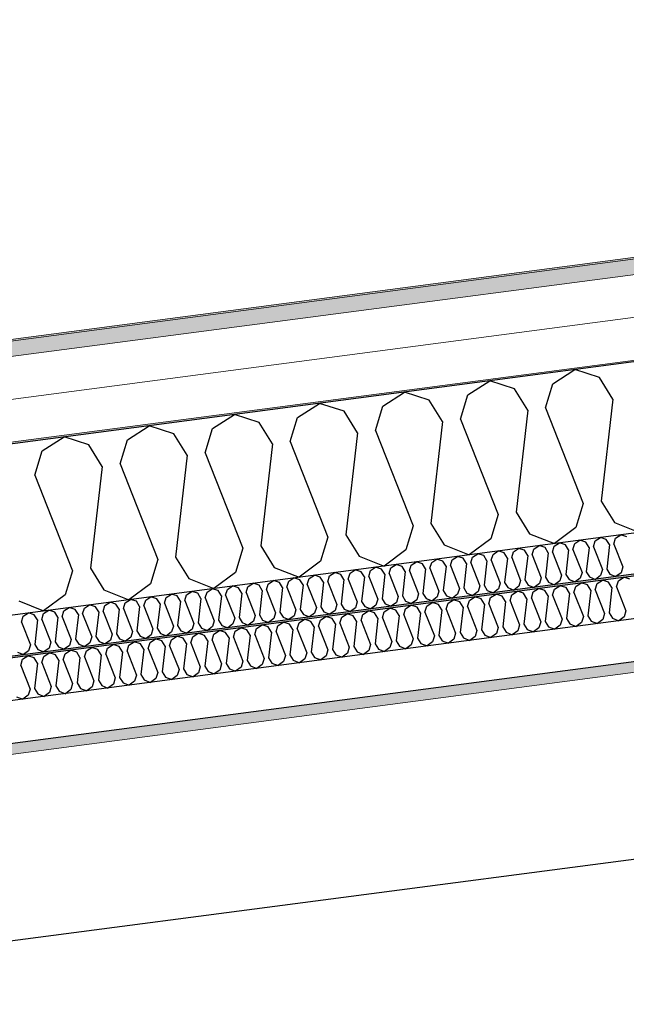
# Model space of a CAD drawing. Header units: millimetres. Extents: x -78920 to -55226, y -2070 to 13065.
# Tile 23 of 78: x -74289 to -73574, y 9010 to 10170. Entities that reach past the tile are written whole.
import ezdxf

# ---------------------------------------------------------------- set-up
doc = ezdxf.new("R2010")
doc.units = ezdxf.units.MM
doc.header["$LTSCALE"] = 0.5
doc.header["$MEASUREMENT"] = 0
doc.linetypes.add('PLINE', pattern=[0])
for name, color, linetype in [('223- Bjelker', 7, 'Continuous'), ('256- Faste himlinger og overflatebehandling (Skravur)(Nye konstruksjoner)', 7, 'Continuous'), ('256- Faste himlinger og overflatebehandling(Nye konstruksjoner)', 7, 'Continuous'), ('261- Primærkonstruksjon (tak)', 7, 'Continuous'), ('261- Primærkonstruksjon (tak) (Skravur)', 7, 'Continuous'), ('262- Taktekking (Skravur)(Nye konstruksjoner)', 7, 'Continuous')]:
    doc.layers.add(name, color=color, linetype=linetype)
doc.layers.add('236- Innvendig kledning og overflate(Nye konstruksjoner)', color=7, linetype='Continuous', lineweight=0)
doc.layers.add('262- Taktekking(Nye konstruksjoner)', color=7, linetype='Continuous', lineweight=0)

# ---------------------------------------------------------------- blocks, each defined once
blk = doc.blocks.new('*X5')
at = {"layer": '261- Primærkonstruksjon (tak) (Skravur)', "linetype": 'PLINE'}
for p, q in [((-73660.2, 9741), (-73634.5, 9757.6)), ((-73605.4, 9748.2), (-73634.5, 9757.6)), ((-73760.5, 9727.8), (-73734.8, 9744.4)), ((-73705.7, 9735), (-73734.8, 9744.4)), ((-73589.6, 9723), (-73605.4, 9748.2)), ((-73689.9, 9709.7), (-73705.7, 9735)), ((-73668.9, 9712.5), (-73660.2, 9741)), ((-73860.8, 9714.6), (-73835.1, 9731.2)), ((-73806, 9721.8), (-73835.1, 9731.2)), ((-73790.3, 9696.5), (-73806, 9721.8)), ((-73769.2, 9699.3), (-73760.5, 9727.8)), ((-73589.6, 9723), (-73603.4, 9602.8)), ((-73961.1, 9701.4), (-73935.4, 9717.9)), ((-73906.3, 9708.6), (-73935.4, 9717.9)), ((-73890.6, 9683.3), (-73906.3, 9708.6)), ((-73869.5, 9686.1), (-73860.8, 9714.6)), ((-73689.9, 9709.7), (-73703.7, 9589.6)), ((-73668.9, 9712.5), (-73624.5, 9600)), ((-74061.4, 9688.2), (-74035.7, 9704.7)), ((-74006.6, 9695.4), (-74035.7, 9704.7)), ((-73969.8, 9672.9), (-73961.1, 9701.4)), ((-73790.3, 9696.5), (-73804, 9576.4)), ((-73769.2, 9699.3), (-73724.8, 9586.8)), ((-74161.7, 9675), (-74136, 9691.5)), ((-74106.9, 9682.2), (-74136, 9691.5)), ((-74070.1, 9659.7), (-74061.4, 9688.2)), ((-73990.9, 9670.1), (-74006.6, 9695.4)), ((-73869.5, 9686.1), (-73825.1, 9573.6)), ((-74262, 9661.8), (-74236.3, 9678.3)), ((-74207.2, 9669), (-74236.3, 9678.3)), ((-74170.4, 9646.5), (-74161.7, 9675)), ((-74091.2, 9656.9), (-74106.9, 9682.2)), ((-73890.6, 9683.3), (-73904.3, 9563.2)), ((-74270.7, 9633.3), (-74262, 9661.8)), ((-74191.5, 9643.7), (-74207.2, 9669)), ((-73990.9, 9670.1), (-74004.6, 9550)), ((-73969.8, 9672.9), (-73925.4, 9560.4)), ((-74091.2, 9656.9), (-74104.9, 9536.8)), ((-74070.1, 9659.7), (-74025.7, 9547.2)), ((-74191.5, 9643.7), (-74205.2, 9523.6)), ((-74170.4, 9646.5), (-74126, 9534)), ((-74270.7, 9633.3), (-74226.3, 9520.8)), ((-73624.5, 9600), (-73633.2, 9571.6)), ((-73603.4, 9602.8), (-73587.6, 9577.6)), ((-73724.8, 9586.8), (-73733.5, 9558.4)), ((-73703.7, 9589.6), (-73687.9, 9564.4)), ((-73825.1, 9573.6), (-73833.8, 9545.2)), ((-73804, 9576.4), (-73788.3, 9551.1)), ((-73633.2, 9571.6), (-73658.5, 9552.7)), ((-73587.6, 9577.6), (-73558.2, 9565.9)), ((-73925.4, 9560.4), (-73934.1, 9531.9)), ((-73904.3, 9563.2), (-73888.6, 9537.9)), ((-73733.5, 9558.4), (-73758.9, 9539.5)), ((-73687.9, 9564.4), (-73658.5, 9552.7)), ((-74025.7, 9547.2), (-74034.4, 9518.7)), ((-74004.6, 9550), (-73988.9, 9524.7)), ((-73788.3, 9551.1), (-73758.9, 9539.5)), ((-74126, 9534), (-74134.7, 9505.5)), ((-74104.9, 9536.8), (-74089.2, 9511.5)), ((-73888.6, 9537.9), (-73859.2, 9526.3)), ((-73833.8, 9545.2), (-73859.2, 9526.3)), ((-74205.2, 9523.6), (-74189.5, 9498.3)), ((-73988.9, 9524.7), (-73959.5, 9513.1)), ((-73934.1, 9531.9), (-73959.5, 9513.1)), ((-74226.3, 9520.8), (-74235, 9492.3)), ((-74089.2, 9511.5), (-74059.8, 9499.8)), ((-74034.4, 9518.7), (-74059.8, 9499.8)), ((-74134.7, 9505.5), (-74160.1, 9486.6)), ((-74235, 9492.3), (-74260.4, 9473.4)), ((-74189.5, 9498.3), (-74160.1, 9486.6)), ((-74289.8, 9485.1), (-74260.4, 9473.4))]:
    blk.add_line(p, q, dxfattribs=at)
blk = doc.blocks.new('*X30')
at = {"layer": '256- Faste himlinger og overflatebehandling (Skravur)(Nye konstruksjoner)', "linetype": 'PLINE'}
for p, q in [((-73583.2, 9508.9), (-73576.8, 9513)), ((-73569.5, 9510.7), (-73576.8, 9513)), ((-73683.5, 9495.7), (-73677.1, 9499.8)), ((-73669.8, 9497.5), (-73677.1, 9499.8)), ((-73658.4, 9499), (-73652, 9503.1)), ((-73644.7, 9500.8), (-73652, 9503.1)), ((-73640.8, 9494.4), (-73644.7, 9500.8)), ((-73635.5, 9495.1), (-73633.4, 9502.3)), ((-73633.4, 9502.3), (-73626.9, 9506.4)), ((-73619.7, 9504.1), (-73626.9, 9506.4)), ((-73615.7, 9497.7), (-73619.7, 9504.1)), ((-73610.5, 9498.4), (-73608.3, 9505.6)), ((-73608.3, 9505.6), (-73601.9, 9509.7)), ((-73594.6, 9507.4), (-73601.9, 9509.7)), ((-73590.7, 9501.1), (-73594.6, 9507.4)), ((-73590.7, 9501.1), (-73594.1, 9471)), ((-73585.4, 9501.7), (-73583.2, 9508.9)), ((-73585.4, 9501.7), (-73574.3, 9473.6)), ((-73758.7, 9485.8), (-73752.3, 9489.9)), ((-73745, 9487.6), (-73752.3, 9489.9)), ((-73735.8, 9481.9), (-73733.7, 9489.1)), ((-73733.7, 9489.1), (-73727.2, 9493.2)), ((-73720, 9490.9), (-73727.2, 9493.2)), ((-73716, 9484.5), (-73720, 9490.9)), ((-73710.8, 9485.2), (-73708.6, 9492.4)), ((-73708.6, 9492.4), (-73702.2, 9496.5)), ((-73694.9, 9494.2), (-73702.2, 9496.5)), ((-73691, 9487.8), (-73694.9, 9494.2)), ((-73691, 9487.8), (-73694.4, 9457.8)), ((-73685.7, 9488.5), (-73683.5, 9495.7)), ((-73685.7, 9488.5), (-73674.6, 9460.4)), ((-73665.9, 9491.1), (-73669.8, 9497.5)), ((-73665.9, 9491.1), (-73669.3, 9461.1)), ((-73660.6, 9491.8), (-73658.4, 9499)), ((-73660.6, 9491.8), (-73649.5, 9463.7)), ((-73640.8, 9494.4), (-73644.2, 9464.4)), ((-73635.5, 9495.1), (-73624.4, 9467)), ((-73615.7, 9497.7), (-73619.2, 9467.7)), ((-73610.5, 9498.4), (-73599.4, 9470.3)), ((-73859.1, 9472.5), (-73852.6, 9476.7)), ((-73845.4, 9474.3), (-73852.6, 9476.7)), ((-73834, 9475.8), (-73827.6, 9480)), ((-73820.3, 9477.7), (-73827.6, 9480)), ((-73816.3, 9471.3), (-73820.3, 9477.7)), ((-73811.1, 9472), (-73808.9, 9479.1)), ((-73808.9, 9479.1), (-73802.5, 9483.3)), ((-73795.2, 9481), (-73802.5, 9483.3)), ((-73791.3, 9474.6), (-73795.2, 9481)), ((-73786, 9475.3), (-73783.8, 9482.5)), ((-73783.8, 9482.5), (-73777.4, 9486.6)), ((-73770.1, 9484.3), (-73777.4, 9486.6)), ((-73766.2, 9477.9), (-73770.1, 9484.3)), ((-73766.2, 9477.9), (-73769.6, 9447.9)), ((-73760.9, 9478.6), (-73758.7, 9485.8)), ((-73760.9, 9478.6), (-73749.8, 9450.5)), ((-73741.1, 9481.2), (-73745, 9487.6)), ((-73741.1, 9481.2), (-73744.6, 9451.2)), ((-73735.8, 9481.9), (-73724.7, 9453.8)), ((-73716, 9484.5), (-73719.5, 9454.5)), ((-73710.8, 9485.2), (-73699.7, 9457.1)), ((-73934.3, 9462.6), (-73927.9, 9466.8)), ((-73920.6, 9464.4), (-73927.9, 9466.8)), ((-73916.6, 9458.1), (-73920.6, 9464.4)), ((-73911.4, 9458.8), (-73909.2, 9465.9)), ((-73909.2, 9465.9), (-73902.8, 9470.1)), ((-73895.5, 9467.7), (-73902.8, 9470.1)), ((-73891.6, 9461.4), (-73895.5, 9467.7)), ((-73886.3, 9462.1), (-73884.1, 9469.2)), ((-73884.1, 9469.2), (-73877.7, 9473.4)), ((-73870.4, 9471), (-73877.7, 9473.4)), ((-73866.5, 9464.7), (-73870.4, 9471)), ((-73866.5, 9464.7), (-73869.9, 9434.7)), ((-73861.2, 9465.4), (-73859.1, 9472.5)), ((-73861.2, 9465.4), (-73850.1, 9437.3)), ((-73841.4, 9468), (-73845.4, 9474.3)), ((-73841.4, 9468), (-73844.9, 9438)), ((-73836.1, 9468.7), (-73834, 9475.8)), ((-73836.1, 9468.7), (-73825, 9440.6)), ((-73816.3, 9471.3), (-73819.8, 9441.3)), ((-73811.1, 9472), (-73800, 9443.9)), ((-73791.3, 9474.6), (-73794.7, 9444.6)), ((-73786, 9475.3), (-73774.9, 9447.2)), ((-73644.2, 9464.4), (-73640.3, 9458.1)), ((-73624.4, 9467), (-73626.6, 9459.9)), ((-73619.2, 9467.7), (-73615.2, 9461.4)), ((-73599.4, 9470.3), (-73601.5, 9463.2)), ((-73594.1, 9471), (-73590.2, 9464.7)), ((-73590.2, 9464.7), (-73582.8, 9461.8)), ((-73576.5, 9466.5), (-73582.8, 9461.8)), ((-73574.3, 9473.6), (-73576.5, 9466.5)), ((-74034.6, 9449.4), (-74028.2, 9453.6)), ((-74020.9, 9451.2), (-74028.2, 9453.6)), ((-74009.5, 9452.7), (-74003.1, 9456.9)), ((-73995.8, 9454.5), (-74003.1, 9456.9)), ((-73991.9, 9448.2), (-73995.8, 9454.5)), ((-73986.6, 9448.9), (-73984.4, 9456)), ((-73984.4, 9456), (-73978, 9460.2)), ((-73970.7, 9457.8), (-73978, 9460.2)), ((-73966.8, 9451.5), (-73970.7, 9457.8)), ((-73961.5, 9452.2), (-73959.4, 9459.3)), ((-73959.4, 9459.3), (-73952.9, 9463.5)), ((-73945.7, 9461.1), (-73952.9, 9463.5)), ((-73941.7, 9454.8), (-73945.7, 9461.1)), ((-73941.7, 9454.8), (-73945.2, 9424.8)), ((-73936.5, 9455.5), (-73934.3, 9462.6)), ((-73936.5, 9455.5), (-73925.4, 9427.4)), ((-73916.6, 9458.1), (-73920.1, 9428.1)), ((-73911.4, 9458.8), (-73900.3, 9430.7)), ((-73891.6, 9461.4), (-73895, 9431.4)), ((-73886.3, 9462.1), (-73875.2, 9434)), ((-73724.7, 9453.8), (-73726.9, 9446.7)), ((-73719.5, 9454.5), (-73715.5, 9448.2)), ((-73699.7, 9457.1), (-73701.8, 9450)), ((-73694.4, 9457.8), (-73690.5, 9451.5)), ((-73676.8, 9453.3), (-73683.1, 9448.6)), ((-73674.6, 9460.4), (-73676.8, 9453.3)), ((-73669.3, 9461.1), (-73665.4, 9454.8)), ((-73665.4, 9454.8), (-73658, 9451.9)), ((-73651.7, 9456.6), (-73658, 9451.9)), ((-73649.5, 9463.7), (-73651.7, 9456.6)), ((-73640.3, 9458.1), (-73633, 9455.2)), ((-73626.6, 9459.9), (-73633, 9455.2)), ((-73615.2, 9461.4), (-73607.9, 9458.5)), ((-73601.5, 9463.2), (-73607.9, 9458.5)), ((-74109.8, 9439.5), (-74103.4, 9443.7)), ((-74096.1, 9441.3), (-74103.4, 9443.7)), ((-74092.2, 9435), (-74096.1, 9441.3)), ((-74086.9, 9435.7), (-74084.7, 9442.8)), ((-74084.7, 9442.8), (-74078.3, 9447)), ((-74071, 9444.6), (-74078.3, 9447)), ((-74067.1, 9438.3), (-74071, 9444.6)), ((-74061.8, 9439), (-74059.7, 9446.1)), ((-74059.7, 9446.1), (-74053.2, 9450.3)), ((-74046, 9447.9), (-74053.2, 9450.3)), ((-74042, 9441.6), (-74046, 9447.9)), ((-74042, 9441.6), (-74045.5, 9411.6)), ((-74036.8, 9442.3), (-74034.6, 9449.4)), ((-74036.8, 9442.3), (-74025.7, 9414.2)), ((-74017, 9444.9), (-74020.9, 9451.2)), ((-74017, 9444.9), (-74020.4, 9414.9)), ((-74011.7, 9445.6), (-74009.5, 9452.7)), ((-74011.7, 9445.6), (-74000.6, 9417.5)), ((-73991.9, 9448.2), (-73995.3, 9418.2)), ((-73986.6, 9448.9), (-73975.5, 9420.8)), ((-73966.8, 9451.5), (-73970.2, 9421.5)), ((-73961.5, 9452.2), (-73950.4, 9424.1)), ((-73819.8, 9441.3), (-73815.8, 9435)), ((-73800, 9443.9), (-73802.1, 9436.8)), ((-73794.7, 9444.6), (-73790.8, 9438.3)), ((-73774.9, 9447.2), (-73777.1, 9440.1)), ((-73769.6, 9447.9), (-73765.7, 9441.6)), ((-73765.7, 9441.6), (-73758.3, 9438.7)), ((-73752, 9443.4), (-73758.3, 9438.7)), ((-73749.8, 9450.5), (-73752, 9443.4)), ((-73744.6, 9451.2), (-73740.6, 9444.9)), ((-73740.6, 9444.9), (-73733.3, 9442)), ((-73726.9, 9446.7), (-73733.3, 9442)), ((-73715.5, 9448.2), (-73708.2, 9445.3)), ((-73701.8, 9450), (-73708.2, 9445.3)), ((-73690.5, 9451.5), (-73683.1, 9448.6)), ((-74210.1, 9426.3), (-74203.7, 9430.5)), ((-74196.4, 9428.1), (-74203.7, 9430.5)), ((-74187.2, 9422.5), (-74185, 9429.6)), ((-74185, 9429.6), (-74178.6, 9433.8)), ((-74171.4, 9431.4), (-74178.6, 9433.8)), ((-74167.4, 9425.1), (-74171.4, 9431.4)), ((-74162.1, 9425.8), (-74160, 9432.9)), ((-74160, 9432.9), (-74153.6, 9437.1)), ((-74146.3, 9434.7), (-74153.6, 9437.1)), ((-74142.3, 9428.4), (-74146.3, 9434.7)), ((-74137.1, 9429.1), (-74134.9, 9436.2)), ((-74134.9, 9436.2), (-74128.5, 9440.4)), ((-74121.2, 9438), (-74128.5, 9440.4)), ((-74117.3, 9431.7), (-74121.2, 9438)), ((-74117.3, 9431.7), (-74120.7, 9401.7)), ((-74112, 9432.4), (-74109.8, 9439.5)), ((-74112, 9432.4), (-74100.9, 9404.3)), ((-74092.2, 9435), (-74095.6, 9405)), ((-74086.9, 9435.7), (-74075.8, 9407.6)), ((-74067.1, 9438.3), (-74070.5, 9408.3)), ((-74061.8, 9439), (-74050.7, 9410.9)), ((-73900.3, 9430.7), (-73902.5, 9423.6)), ((-73895, 9431.4), (-73891.1, 9425.1)), ((-73875.2, 9434), (-73877.4, 9426.9)), ((-73869.9, 9434.7), (-73866, 9428.4)), ((-73852.3, 9430.2), (-73858.6, 9425.5)), ((-73850.1, 9437.3), (-73852.3, 9430.2)), ((-73844.9, 9438), (-73840.9, 9431.7)), ((-73840.9, 9431.7), (-73833.6, 9428.8)), ((-73827.2, 9433.5), (-73833.6, 9428.8)), ((-73825, 9440.6), (-73827.2, 9433.5)), ((-73815.8, 9435), (-73808.5, 9432.1)), ((-73802.1, 9436.8), (-73808.5, 9432.1)), ((-73790.8, 9438.3), (-73783.4, 9435.4)), ((-73777.1, 9440.1), (-73783.4, 9435.4)), ((-74285.4, 9416.4), (-74278.9, 9420.6)), ((-74271.7, 9418.2), (-74278.9, 9420.6)), ((-74267.7, 9411.9), (-74271.7, 9418.2)), ((-74262.5, 9412.6), (-74260.3, 9419.7)), ((-74260.3, 9419.7), (-74253.9, 9423.9)), ((-74246.6, 9421.5), (-74253.9, 9423.9)), ((-74242.6, 9415.2), (-74246.6, 9421.5)), ((-74237.4, 9415.9), (-74235.2, 9423)), ((-74235.2, 9423), (-74228.8, 9427.2)), ((-74221.5, 9424.8), (-74228.8, 9427.2)), ((-74217.6, 9418.5), (-74221.5, 9424.8)), ((-74217.6, 9418.5), (-74221, 9388.5)), ((-74212.3, 9419.2), (-74210.1, 9426.3)), ((-74212.3, 9419.2), (-74201.2, 9391.1)), ((-74192.5, 9421.8), (-74196.4, 9428.1)), ((-74192.5, 9421.8), (-74195.9, 9391.8)), ((-74187.2, 9422.5), (-74176.1, 9394.4)), ((-74167.4, 9425.1), (-74170.9, 9395.1)), ((-74162.1, 9425.8), (-74151, 9397.7)), ((-74142.3, 9428.4), (-74145.8, 9398.4)), ((-74137.1, 9429.1), (-74126, 9401)), ((-73995.3, 9418.2), (-73991.4, 9411.9)), ((-73975.5, 9420.8), (-73977.7, 9413.7)), ((-73970.2, 9421.5), (-73966.3, 9415.2)), ((-73950.4, 9424.1), (-73952.6, 9417)), ((-73945.2, 9424.8), (-73941.2, 9418.5)), ((-73941.2, 9418.5), (-73933.9, 9415.6)), ((-73927.5, 9420.3), (-73933.9, 9415.6)), ((-73925.4, 9427.4), (-73927.5, 9420.3)), ((-73920.1, 9428.1), (-73916.1, 9421.8)), ((-73916.1, 9421.8), (-73908.8, 9418.9)), ((-73902.5, 9423.6), (-73908.8, 9418.9)), ((-73891.1, 9425.1), (-73883.7, 9422.2)), ((-73877.4, 9426.9), (-73883.7, 9422.2)), ((-73866, 9428.4), (-73858.6, 9425.5)), ((-74287.5, 9409.3), (-74285.4, 9416.4)), ((-74287.5, 9409.3), (-74276.4, 9381.2)), ((-74267.7, 9411.9), (-74271.2, 9381.9)), ((-74262.5, 9412.6), (-74251.4, 9384.5)), ((-74242.6, 9415.2), (-74246.1, 9385.2)), ((-74237.4, 9415.9), (-74226.3, 9387.8)), ((-74075.8, 9407.6), (-74078, 9400.5)), ((-74070.5, 9408.3), (-74066.6, 9402)), ((-74050.7, 9410.9), (-74052.9, 9403.8)), ((-74045.5, 9411.6), (-74041.5, 9405.3)), ((-74027.8, 9407.1), (-74034.2, 9402.4)), ((-74025.7, 9414.2), (-74027.8, 9407.1)), ((-74020.4, 9414.9), (-74016.5, 9408.6)), ((-74016.5, 9408.6), (-74009.1, 9405.7)), ((-74002.8, 9410.4), (-74009.1, 9405.7)), ((-74000.6, 9417.5), (-74002.8, 9410.4)), ((-73991.4, 9411.9), (-73984, 9409)), ((-73977.7, 9413.7), (-73984, 9409)), ((-73966.3, 9415.2), (-73958.9, 9412.3)), ((-73952.6, 9417), (-73958.9, 9412.3)), ((-74170.9, 9395.1), (-74166.9, 9388.8)), ((-74151, 9397.7), (-74153.2, 9390.6)), ((-74145.8, 9398.4), (-74141.8, 9392.1)), ((-74126, 9401), (-74128.1, 9393.9)), ((-74120.7, 9401.7), (-74116.8, 9395.4)), ((-74116.8, 9395.4), (-74109.4, 9392.5)), ((-74103.1, 9397.2), (-74109.4, 9392.5)), ((-74100.9, 9404.3), (-74103.1, 9397.2)), ((-74095.6, 9405), (-74091.7, 9398.7)), ((-74091.7, 9398.7), (-74084.3, 9395.8)), ((-74078, 9400.5), (-74084.3, 9395.8)), ((-74066.6, 9402), (-74059.3, 9399.1)), ((-74052.9, 9403.8), (-74059.3, 9399.1)), ((-74041.5, 9405.3), (-74034.2, 9402.4)), ((-74251.4, 9384.5), (-74253.5, 9377.4)), ((-74246.1, 9385.2), (-74242.1, 9378.9)), ((-74226.3, 9387.8), (-74228.4, 9380.7)), ((-74221, 9388.5), (-74217.1, 9382.2)), ((-74203.4, 9384), (-74209.7, 9379.2)), ((-74201.2, 9391.1), (-74203.4, 9384)), ((-74195.9, 9391.8), (-74192, 9385.5)), ((-74192, 9385.5), (-74184.6, 9382.5)), ((-74178.3, 9387.3), (-74184.6, 9382.5)), ((-74176.1, 9394.4), (-74178.3, 9387.3)), ((-74166.9, 9388.8), (-74159.6, 9385.8)), ((-74153.2, 9390.6), (-74159.6, 9385.8)), ((-74141.8, 9392.1), (-74134.5, 9389.2)), ((-74128.1, 9393.9), (-74134.5, 9389.2)), ((-74292.3, 9372.3), (-74284.9, 9369.3)), ((-74278.6, 9374.1), (-74284.9, 9369.3)), ((-74276.4, 9381.2), (-74278.6, 9374.1)), ((-74271.2, 9381.9), (-74267.2, 9375.6)), ((-74267.2, 9375.6), (-74259.9, 9372.6)), ((-74253.5, 9377.4), (-74259.9, 9372.6)), ((-74242.1, 9378.9), (-74234.8, 9375.9)), ((-74228.4, 9380.7), (-74234.8, 9375.9)), ((-74217.1, 9382.2), (-74209.7, 9379.2))]:
    blk.add_line(p, q, dxfattribs=at)
blk = doc.blocks.new('*X31')
at = {"layer": '256- Faste himlinger og overflatebehandling (Skravur)(Nye konstruksjoner)', "linetype": 'PLINE'}
for p, q in [((-73610.5, 9555.8), (-73604.4, 9559.8)), ((-73597.4, 9557.6), (-73604.4, 9559.8)), ((-73593.6, 9551.5), (-73597.4, 9557.6)), ((-73588.6, 9552.2), (-73586.5, 9559)), ((-73586.5, 9559), (-73580.3, 9563)), ((-73573.3, 9560.7), (-73580.3, 9563)), ((-73706.8, 9543.1), (-73700.7, 9547.1)), ((-73693.7, 9544.9), (-73700.7, 9547.1)), ((-73684.8, 9539.5), (-73682.8, 9546.3)), ((-73682.8, 9546.3), (-73676.6, 9550.3)), ((-73669.6, 9548), (-73676.6, 9550.3)), ((-73665.8, 9542), (-73669.6, 9548)), ((-73660.8, 9542.7), (-73658.7, 9549.5)), ((-73658.7, 9549.5), (-73652.5, 9553.5)), ((-73645.5, 9551.2), (-73652.5, 9553.5)), ((-73641.8, 9545.2), (-73645.5, 9551.2)), ((-73636.7, 9545.8), (-73634.6, 9552.7)), ((-73636.7, 9545.8), (-73626, 9518.8)), ((-73634.6, 9552.7), (-73628.5, 9556.6)), ((-73621.5, 9554.4), (-73628.5, 9556.6)), ((-73617.7, 9548.3), (-73621.5, 9554.4)), ((-73617.7, 9548.3), (-73621, 9519.5)), ((-73612.6, 9549), (-73610.5, 9555.8)), ((-73612.6, 9549), (-73602, 9522)), ((-73593.6, 9551.5), (-73596.9, 9522.7)), ((-73588.6, 9552.2), (-73577.9, 9525.2)), ((-73803.1, 9530.5), (-73797, 9534.4)), ((-73790, 9532.2), (-73797, 9534.4)), ((-73779.1, 9533.6), (-73772.9, 9537.6)), ((-73765.9, 9535.4), (-73772.9, 9537.6)), ((-73762.1, 9529.3), (-73765.9, 9535.4)), ((-73757.1, 9530), (-73755, 9536.8)), ((-73755, 9536.8), (-73748.8, 9540.8)), ((-73741.8, 9538.5), (-73748.8, 9540.8)), ((-73738.1, 9532.5), (-73741.8, 9538.5)), ((-73733, 9533.1), (-73730.9, 9540)), ((-73730.9, 9540), (-73724.7, 9544)), ((-73717.8, 9541.7), (-73724.7, 9544)), ((-73714, 9535.7), (-73717.8, 9541.7)), ((-73714, 9535.7), (-73717.3, 9506.8)), ((-73708.9, 9536.3), (-73706.8, 9543.1)), ((-73708.9, 9536.3), (-73698.3, 9509.3)), ((-73689.9, 9538.8), (-73693.7, 9544.9)), ((-73689.9, 9538.8), (-73693.2, 9510)), ((-73684.8, 9539.5), (-73674.2, 9512.5)), ((-73665.8, 9542), (-73669.1, 9513.2)), ((-73660.8, 9542.7), (-73650.1, 9515.7)), ((-73641.8, 9545.2), (-73645.1, 9516.3)), ((-73875.4, 9521), (-73869.2, 9524.9)), ((-73862.2, 9522.7), (-73869.2, 9524.9)), ((-73858.4, 9516.6), (-73862.2, 9522.7)), ((-73853.4, 9517.3), (-73851.3, 9524.1)), ((-73851.3, 9524.1), (-73845.1, 9528.1)), ((-73838.1, 9525.9), (-73845.1, 9528.1)), ((-73834.3, 9519.8), (-73838.1, 9525.9)), ((-73829.3, 9520.5), (-73827.2, 9527.3)), ((-73827.2, 9527.3), (-73821, 9531.3)), ((-73814.1, 9529), (-73821, 9531.3)), ((-73810.3, 9523), (-73814.1, 9529)), ((-73810.3, 9523), (-73813.6, 9494.1)), ((-73805.2, 9523.6), (-73803.1, 9530.5)), ((-73805.2, 9523.6), (-73794.6, 9496.6)), ((-73786.2, 9526.1), (-73790, 9532.2)), ((-73786.2, 9526.1), (-73789.5, 9497.3)), ((-73781.1, 9526.8), (-73779.1, 9533.6)), ((-73781.1, 9526.8), (-73770.5, 9499.8)), ((-73762.1, 9529.3), (-73765.4, 9500.5)), ((-73757.1, 9530), (-73746.4, 9503)), ((-73738.1, 9532.5), (-73741.4, 9503.6)), ((-73733, 9533.1), (-73722.3, 9506.1)), ((-73596.9, 9522.7), (-73593.1, 9516.6)), ((-73577.9, 9525.2), (-73580, 9518.3)), ((-73971.6, 9508.3), (-73965.5, 9512.3)), ((-73958.5, 9510), (-73965.5, 9512.3)), ((-73949.7, 9504.6), (-73947.6, 9511.5)), ((-73947.6, 9511.5), (-73941.4, 9515.4)), ((-73934.4, 9513.2), (-73941.4, 9515.4)), ((-73930.6, 9507.1), (-73934.4, 9513.2)), ((-73925.6, 9507.8), (-73923.5, 9514.6)), ((-73923.5, 9514.6), (-73917.3, 9518.6)), ((-73910.4, 9516.4), (-73917.3, 9518.6)), ((-73906.6, 9510.3), (-73910.4, 9516.4)), ((-73901.5, 9511), (-73899.4, 9517.8)), ((-73901.5, 9511), (-73890.9, 9484)), ((-73899.4, 9517.8), (-73893.3, 9521.8)), ((-73886.3, 9519.5), (-73893.3, 9521.8)), ((-73882.5, 9513.5), (-73886.3, 9519.5)), ((-73882.5, 9513.5), (-73885.8, 9484.6)), ((-73877.4, 9514.1), (-73875.4, 9521)), ((-73877.4, 9514.1), (-73866.8, 9487.1)), ((-73858.4, 9516.6), (-73861.7, 9487.8)), ((-73853.4, 9517.3), (-73842.7, 9490.3)), ((-73834.3, 9519.8), (-73837.7, 9491)), ((-73829.3, 9520.5), (-73818.6, 9493.5)), ((-73674.2, 9512.5), (-73676.3, 9505.7)), ((-73669.1, 9513.2), (-73665.4, 9507.1)), ((-73650.1, 9515.7), (-73652.2, 9508.8)), ((-73645.1, 9516.3), (-73641.3, 9510.3)), ((-73628.1, 9512), (-73634.2, 9507.5)), ((-73626, 9518.8), (-73628.1, 9512)), ((-73621, 9519.5), (-73617.2, 9513.4)), ((-73617.2, 9513.4), (-73610.2, 9510.6)), ((-73604.1, 9515.2), (-73610.2, 9510.6)), ((-73602, 9522), (-73604.1, 9515.2)), ((-73593.1, 9516.6), (-73586.1, 9513.8)), ((-73580, 9518.3), (-73586.1, 9513.8)), ((-74067.9, 9495.6), (-74061.8, 9499.6)), ((-74054.8, 9497.3), (-74061.8, 9499.6)), ((-74043.9, 9498.8), (-74037.7, 9502.8)), ((-74030.7, 9500.5), (-74037.7, 9502.8)), ((-74026.9, 9494.4), (-74030.7, 9500.5)), ((-74021.9, 9495.1), (-74019.8, 9501.9)), ((-74019.8, 9501.9), (-74013.6, 9505.9)), ((-74006.6, 9503.7), (-74013.6, 9505.9)), ((-74002.9, 9497.6), (-74006.6, 9503.7)), ((-73997.8, 9498.3), (-73995.7, 9505.1)), ((-73995.7, 9505.1), (-73989.6, 9509.1)), ((-73982.6, 9506.8), (-73989.6, 9509.1)), ((-73978.8, 9500.8), (-73982.6, 9506.8)), ((-73978.8, 9500.8), (-73982.1, 9472)), ((-73973.7, 9501.5), (-73971.6, 9508.3)), ((-73973.7, 9501.5), (-73963.1, 9474.5)), ((-73954.7, 9504), (-73958.5, 9510)), ((-73954.7, 9504), (-73958, 9475.1)), ((-73949.7, 9504.6), (-73939, 9477.6)), ((-73930.6, 9507.1), (-73933.9, 9478.3)), ((-73925.6, 9507.8), (-73914.9, 9480.8)), ((-73906.6, 9510.3), (-73909.9, 9481.5)), ((-73770.5, 9499.8), (-73772.6, 9493)), ((-73765.4, 9500.5), (-73761.6, 9494.4)), ((-73746.4, 9503), (-73748.5, 9496.1)), ((-73741.4, 9503.6), (-73737.6, 9497.6)), ((-73724.4, 9499.3), (-73730.5, 9494.8)), ((-73722.3, 9506.1), (-73724.4, 9499.3)), ((-73717.3, 9506.8), (-73713.5, 9500.8)), ((-73713.5, 9500.8), (-73706.4, 9498)), ((-73700.4, 9502.5), (-73706.4, 9498)), ((-73698.3, 9509.3), (-73700.4, 9502.5)), ((-73693.2, 9510), (-73689.4, 9503.9)), ((-73689.4, 9503.9), (-73682.4, 9501.1)), ((-73676.3, 9505.7), (-73682.4, 9501.1)), ((-73665.4, 9507.1), (-73658.3, 9504.3)), ((-73652.2, 9508.8), (-73658.3, 9504.3)), ((-73641.3, 9510.3), (-73634.2, 9507.5)), ((-74140.2, 9486.1), (-74134, 9490.1)), ((-74127, 9487.8), (-74134, 9490.1)), ((-74123.2, 9481.8), (-74127, 9487.8)), ((-74118.2, 9482.4), (-74116.1, 9489.3)), ((-74116.1, 9489.3), (-74109.9, 9493.2)), ((-74102.9, 9491), (-74109.9, 9493.2)), ((-74099.2, 9484.9), (-74102.9, 9491)), ((-74094.1, 9485.6), (-74092, 9492.4)), ((-74092, 9492.4), (-74085.9, 9496.4)), ((-74078.9, 9494.2), (-74085.9, 9496.4)), ((-74075.1, 9488.1), (-74078.9, 9494.2)), ((-74075.1, 9488.1), (-74078.4, 9459.3)), ((-74070, 9488.8), (-74067.9, 9495.6)), ((-74070, 9488.8), (-74059.4, 9461.8)), ((-74051, 9491.3), (-74054.8, 9497.3)), ((-74051, 9491.3), (-74054.3, 9462.4)), ((-74046, 9491.9), (-74043.9, 9498.8)), ((-74046, 9491.9), (-74035.3, 9464.9)), ((-74026.9, 9494.4), (-74030.2, 9465.6)), ((-74021.9, 9495.1), (-74011.2, 9468.1)), ((-74002.9, 9497.6), (-74006.2, 9468.8)), ((-73997.8, 9498.3), (-73987.2, 9471.3)), ((-73861.7, 9487.8), (-73857.9, 9481.7)), ((-73842.7, 9490.3), (-73844.8, 9483.5)), ((-73837.7, 9491), (-73833.9, 9484.9)), ((-73818.6, 9493.5), (-73820.7, 9486.6)), ((-73813.6, 9494.1), (-73809.8, 9488.1)), ((-73809.8, 9488.1), (-73802.7, 9485.3)), ((-73796.6, 9489.8), (-73802.7, 9485.3)), ((-73794.6, 9496.6), (-73796.6, 9489.8)), ((-73789.5, 9497.3), (-73785.7, 9491.2)), ((-73785.7, 9491.2), (-73778.7, 9488.4)), ((-73772.6, 9493), (-73778.7, 9488.4)), ((-73761.6, 9494.4), (-73754.6, 9491.6)), ((-73748.5, 9496.1), (-73754.6, 9491.6)), ((-73737.6, 9497.6), (-73730.5, 9494.8)), ((-74236.5, 9473.4), (-74230.3, 9477.4)), ((-74223.3, 9475.2), (-74230.3, 9477.4)), ((-74214.5, 9469.8), (-74212.4, 9476.6)), ((-74212.4, 9476.6), (-74206.2, 9480.6)), ((-74199.2, 9478.3), (-74206.2, 9480.6)), ((-74195.5, 9472.3), (-74199.2, 9478.3)), ((-74190.4, 9472.9), (-74188.3, 9479.8)), ((-74188.3, 9479.8), (-74182.1, 9483.7)), ((-74175.2, 9481.5), (-74182.1, 9483.7)), ((-74171.4, 9475.4), (-74175.2, 9481.5)), ((-74166.3, 9476.1), (-74164.2, 9482.9)), ((-74166.3, 9476.1), (-74155.7, 9449.1)), ((-74164.2, 9482.9), (-74158.1, 9486.9)), ((-74151.1, 9484.7), (-74158.1, 9486.9)), ((-74147.3, 9478.6), (-74151.1, 9484.7)), ((-74147.3, 9478.6), (-74150.6, 9449.8)), ((-74142.2, 9479.3), (-74140.2, 9486.1)), ((-74142.2, 9479.3), (-74131.6, 9452.3)), ((-74123.2, 9481.8), (-74126.5, 9452.9)), ((-74118.2, 9482.4), (-74107.5, 9455.4)), ((-74099.2, 9484.9), (-74102.5, 9456.1)), ((-74094.1, 9485.6), (-74083.4, 9458.6)), ((-73939, 9477.6), (-73941.1, 9470.8)), ((-73933.9, 9478.3), (-73930.2, 9472.2)), ((-73914.9, 9480.8), (-73917, 9474)), ((-73909.9, 9481.5), (-73906.1, 9475.4)), ((-73892.9, 9477.1), (-73899, 9472.6)), ((-73890.9, 9484), (-73892.9, 9477.1)), ((-73885.8, 9484.6), (-73882, 9478.6)), ((-73882, 9478.6), (-73875, 9475.8)), ((-73868.9, 9480.3), (-73875, 9475.8)), ((-73866.8, 9487.1), (-73868.9, 9480.3)), ((-73857.9, 9481.7), (-73850.9, 9478.9)), ((-73844.8, 9483.5), (-73850.9, 9478.9)), ((-73833.9, 9484.9), (-73826.8, 9482.1)), ((-73820.7, 9486.6), (-73826.8, 9482.1)), ((-74286.7, 9460.3), (-74284.6, 9467.1)), ((-74284.6, 9467.1), (-74278.4, 9471.1)), ((-74271.5, 9468.8), (-74278.4, 9471.1)), ((-74267.7, 9462.8), (-74271.5, 9468.8)), ((-74262.6, 9463.4), (-74260.5, 9470.3)), ((-74260.5, 9470.3), (-74254.4, 9474.2)), ((-74247.4, 9472), (-74254.4, 9474.2)), ((-74243.6, 9465.9), (-74247.4, 9472)), ((-74243.6, 9465.9), (-74246.9, 9437.1)), ((-74238.5, 9466.6), (-74236.5, 9473.4)), ((-74238.5, 9466.6), (-74227.9, 9439.6)), ((-74219.5, 9469.1), (-74223.3, 9475.2)), ((-74219.5, 9469.1), (-74222.8, 9440.3)), ((-74214.5, 9469.8), (-74203.8, 9442.8)), ((-74195.5, 9472.3), (-74198.8, 9443.4)), ((-74190.4, 9472.9), (-74179.7, 9445.9)), ((-74171.4, 9475.4), (-74174.7, 9446.6)), ((-74035.3, 9464.9), (-74037.4, 9458.1)), ((-74030.2, 9465.6), (-74026.5, 9459.6)), ((-74011.2, 9468.1), (-74013.3, 9461.3)), ((-74006.2, 9468.8), (-74002.4, 9462.7)), ((-73989.2, 9464.5), (-73995.3, 9459.9)), ((-73987.2, 9471.3), (-73989.2, 9464.5)), ((-73982.1, 9472), (-73978.3, 9465.9)), ((-73978.3, 9465.9), (-73971.3, 9463.1)), ((-73965.2, 9467.6), (-73971.3, 9463.1)), ((-73963.1, 9474.5), (-73965.2, 9467.6)), ((-73958, 9475.1), (-73954.2, 9469.1)), ((-73954.2, 9469.1), (-73947.2, 9466.3)), ((-73941.1, 9470.8), (-73947.2, 9466.3)), ((-73930.2, 9472.2), (-73923.1, 9469.4)), ((-73917, 9474), (-73923.1, 9469.4)), ((-73906.1, 9475.4), (-73899, 9472.6)), ((-74286.7, 9460.3), (-74276, 9433.3)), ((-74267.7, 9462.8), (-74271, 9433.9)), ((-74262.6, 9463.4), (-74252, 9436.4)), ((-74126.5, 9452.9), (-74122.8, 9446.9)), ((-74107.5, 9455.4), (-74109.6, 9448.6)), ((-74102.5, 9456.1), (-74098.7, 9450)), ((-74083.4, 9458.6), (-74085.5, 9451.8)), ((-74078.4, 9459.3), (-74074.6, 9453.2)), ((-74074.6, 9453.2), (-74067.5, 9450.4)), ((-74061.5, 9454.9), (-74067.5, 9450.4)), ((-74059.4, 9461.8), (-74061.5, 9454.9)), ((-74054.3, 9462.4), (-74050.5, 9456.4)), ((-74050.5, 9456.4), (-74043.5, 9453.6)), ((-74037.4, 9458.1), (-74043.5, 9453.6)), ((-74026.5, 9459.6), (-74019.4, 9456.8)), ((-74013.3, 9461.3), (-74019.4, 9456.8)), ((-74002.4, 9462.7), (-73995.3, 9459.9)), ((-74203.8, 9442.8), (-74205.9, 9435.9)), ((-74198.8, 9443.4), (-74195, 9437.4)), ((-74179.7, 9445.9), (-74181.8, 9439.1)), ((-74174.7, 9446.6), (-74170.9, 9440.5)), ((-74157.8, 9442.3), (-74163.8, 9437.7)), ((-74155.7, 9449.1), (-74157.8, 9442.3)), ((-74150.6, 9449.8), (-74146.8, 9443.7)), ((-74146.8, 9443.7), (-74139.8, 9440.9)), ((-74133.7, 9445.4), (-74139.8, 9440.9)), ((-74131.6, 9452.3), (-74133.7, 9445.4)), ((-74122.8, 9446.9), (-74115.7, 9444.1)), ((-74109.6, 9448.6), (-74115.7, 9444.1)), ((-74098.7, 9450), (-74091.6, 9447.2)), ((-74085.5, 9451.8), (-74091.6, 9447.2)), ((-74276, 9433.3), (-74278.1, 9426.4)), ((-74271, 9433.9), (-74267.2, 9427.9)), ((-74252, 9436.4), (-74254, 9429.6)), ((-74246.9, 9437.1), (-74243.1, 9431)), ((-74243.1, 9431), (-74236.1, 9428.2)), ((-74230, 9432.8), (-74236.1, 9428.2)), ((-74227.9, 9439.6), (-74230, 9432.8)), ((-74222.8, 9440.3), (-74219, 9434.2)), ((-74219, 9434.2), (-74212, 9431.4)), ((-74205.9, 9435.9), (-74212, 9431.4)), ((-74195, 9437.4), (-74187.9, 9434.6)), ((-74181.8, 9439.1), (-74187.9, 9434.6)), ((-74170.9, 9440.5), (-74163.8, 9437.7)), ((-74291.3, 9424.7), (-74284.2, 9421.9)), ((-74278.1, 9426.4), (-74284.2, 9421.9)), ((-74267.2, 9427.9), (-74260.1, 9425.1)), ((-74254, 9429.6), (-74260.1, 9425.1))]:
    blk.add_line(p, q, dxfattribs=at)

msp = doc.modelspace()

# ---------------------------------------------------------------- hatches: boundary and pattern name
at = {"layer": '256- Faste himlinger og overflatebehandling (Skravur)(Nye konstruksjoner)', "linetype": 'Continuous'}
msp.add_hatch(color=256, dxfattribs=at).paths.add_polyline_path([(-75005.7, 9326.9), (-75005.7, 9324.9), (-69443.2, 10057.2), (-69443.2, 10059.2)])
h = msp.add_hatch(dxfattribs=at)
h.set_pattern_fill('Gips', color=256, style=0, pattern_type=2)
h.set_pattern_definition([(7.5, (0, 0), (-11.3039, 85.86164), [0, -50]), (7.5, (19.13, 46.19), (-11.3039, 85.86164), [0, -50])])
h.paths.add_polyline_path([(-69443.2, 9956.3), (-75005.7, 9224), (-75005.7, 9211.4), (-69443.2, 9943.7)])
at = {"layer": '262- Taktekking (Skravur)(Nye konstruksjoner)', "linetype": 'Continuous'}
msp.add_hatch(color=256, dxfattribs=at).paths.add_polyline_path([(-75568.2, 9624), (-61278.2, 11505.3), (-61278.2, 11507.4), (-75568.2, 9626)])
h = msp.add_hatch(dxfattribs=at)
h.set_pattern_fill('Prikker_tett', color=256, style=0, pattern_type=2)
h.set_pattern_definition([(0, (0, 0), (0, 43.30127), [0, -25]), (0, (12.5, 21.65), (0, 43.30127), [0, -25])])
h.paths.add_polyline_path([(-75568.2, 9503), (-61328.2, 11377.7), (-61328.2, 11379.7), (-75568.2, 9505)])
at = {"layer": '262- Taktekking(Nye konstruksjoner)', "linetype": 'Continuous'}
msp.add_hatch(color=256, dxfattribs=at).paths.add_polyline_path([(-75568.2, 9605.9), (-61278.2, 11487.2), (-61278.2, 11505.3), (-75568.2, 9624)])

# ---------------------------------------------------------------- linework, layer by layer
at = {"layer": '223- Bjelker', "linetype": 'PLINE'}
msp.add_line((-74868.6, 9010), (-69443.2, 9722.4), dxfattribs=at)
at = {"layer": '236- Innvendig kledning og overflate(Nye konstruksjoner)', "linetype": 'PLINE'}
msp.add_line((-69443.2, 9943.7), (-75005.7, 9211.4), dxfattribs=at)
at = {"layer": '256- Faste himlinger og overflatebehandling(Nye konstruksjoner)', "linetype": 'PLINE'}
for p, q in [((-69443.2, 10059.2), (-75005.7, 9326.9)), ((-69443.2, 10057.2), (-75005.7, 9324.9)), ((-69443.2, 10006.8), (-75005.7, 9274.5)), ((-69443.2, 9956.3), (-75005.7, 9224))]:
    msp.add_line(p, q, dxfattribs=at)
at = {"layer": '261- Primærkonstruksjon (tak)', "linetype": 'PLINE'}
for p, q in [((-61328.2, 11377.7), (-75218.2, 9549.1)), ((-69443.2, 10107.6), (-75005.7, 9375.3))]:
    msp.add_line(p, q, dxfattribs=at)
at = {"layer": '262- Taktekking(Nye konstruksjoner)', "linetype": 'PLINE'}
for p, q in [((-61278.2, 11507.4), (-75568.2, 9626)), ((-61278.2, 11505.3), (-75568.2, 9624)), ((-61278.2, 11487.2), (-75568.2, 9605.9)), ((-61278.2, 11436.8), (-75568.2, 9555.4)), ((-61278.2, 11386.3), (-75568.2, 9505))]:
    msp.add_line(p, q, dxfattribs=at)

# ---------------------------------------------------------------- block references
at = {"layer": '256- Faste himlinger og overflatebehandling(Nye konstruksjoner)'}
for name in ['*X31', '*X30']:
    msp.add_blockref(name, (0, 0), dxfattribs=at)
at = {"layer": '261- Primærkonstruksjon (tak)'}
msp.add_blockref('*X5', (0, 0), dxfattribs=at)

doc.saveas('drawing.dxf')
